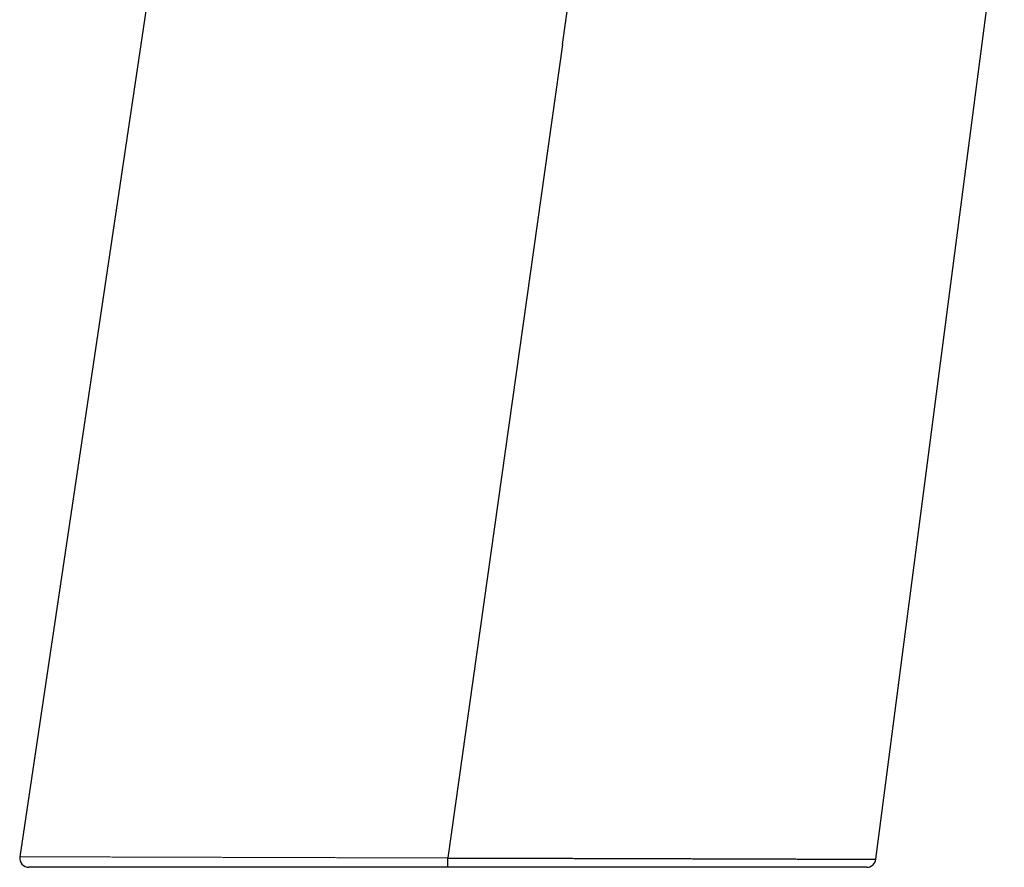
# Model space of a CAD drawing. Header units: millimetres. Extents: x 8 to 549, y 12 to 450.
# Tile 161 of 172: x 404 to 468, y 288 to 343. Entities that reach past the tile are written whole.
import ezdxf

# ---------------------------------------------------------------- set-up
doc = ezdxf.new("R2010")
doc.units = ezdxf.units.MM

msp = doc.modelspace()

# ---------------------------------------------------------------- linework, layer by layer
at = {"color": 7, "linetype": 'Continuous', "lineweight": 30}
for p, q in [((419.55, 395.8), (403.558, 288.479)), ((459.173, 288.313), (467.519, 352.473)), ((438.808, 341.282), (431.374, 288.397))]:
    msp.add_line(p, q, dxfattribs=at)
at = {"color": 252, "linetype": 'Continuous', "lineweight": 0}
msp.add_line((431.863, 288.395), (431.374, 288.396), dxfattribs=at)
at = {"color": 7, "linetype": 'Continuous', "lineweight": 30, "flags": 128}
msp.add_lwpolyline([(438.808, 341.282), (439.502, 346.214), (440.325, 352.063), (441.147, 357.912), (441.94, 363.549), (442.732, 369.185), (443.441, 374.226)], dxfattribs=at)
at = {"color": 7, "linetype": 'Continuous', "lineweight": 30}
for centre, start, end in [((404.152, 288.39), 171.52111, 269.99999), ((458.578, 288.39), 270.00001, 352.58541)]:
    msp.add_arc(centre, 0.6, start, end, dxfattribs=at)
at = {"color": 252, "linetype": 'Continuous', "lineweight": 0}
for points, knots in [([(403.559, 288.479), (403.559, 288.479), (403.558, 288.479), (403.561, 288.479), (403.569, 288.479), (403.582, 288.479), (403.601, 288.479), (403.626, 288.479), (403.658, 288.479), (403.695, 288.478), (403.738, 288.478), (403.787, 288.478), (403.843, 288.478), (403.908, 288.478), (403.982, 288.478), (404.063, 288.477), (404.15, 288.477), (404.245, 288.477), (404.347, 288.476), (404.457, 288.476), (404.573, 288.476), (404.696, 288.475), (404.818, 288.475), (404.939, 288.475), (405.056, 288.474), (405.179, 288.474), (405.306, 288.474), (405.437, 288.473), (405.576, 288.473), (405.724, 288.472), (405.879, 288.472), (406.04, 288.471), (406.207, 288.471), (406.378, 288.47), (406.561, 288.47), (406.758, 288.469), (406.968, 288.469), (407.185, 288.468), (407.407, 288.467), (407.636, 288.467), (407.872, 288.466), (408.113, 288.465), (408.361, 288.464), (408.615, 288.464), (408.86, 288.463), (409.094, 288.462), (409.317, 288.462), (409.545, 288.461), (409.776, 288.46), (410.011, 288.459), (410.255, 288.459), (410.508, 288.458), (410.771, 288.457), (411.037, 288.456), (411.308, 288.456), (411.583, 288.455), (411.859, 288.454), (412.134, 288.453), (412.408, 288.452), (412.686, 288.452), (412.968, 288.451), (413.253, 288.45), (413.541, 288.449), (413.832, 288.448), (414.126, 288.447), (414.423, 288.446), (414.724, 288.445), (415.027, 288.445), (415.333, 288.444), (415.642, 288.443), (415.953, 288.442), (416.268, 288.441), (416.585, 288.44), (416.904, 288.439), (417.234, 288.438), (417.573, 288.437), (417.922, 288.436), (418.274, 288.435), (418.628, 288.434), (418.986, 288.433), (419.341, 288.432), (419.695, 288.431), (420.047, 288.43), (420.401, 288.429), (420.757, 288.428), (421.115, 288.427), (421.475, 288.426), (421.836, 288.425), (422.199, 288.424), (422.564, 288.422), (422.931, 288.421), (423.299, 288.42), (423.669, 288.419), (424.04, 288.418), (424.412, 288.417), (424.785, 288.416), (425.16, 288.415), (425.536, 288.414), (425.922, 288.413), (426.317, 288.411), (426.722, 288.41), (427.128, 288.409), (427.535, 288.408), (427.943, 288.407), (428.341, 288.406), (428.728, 288.404), (429.104, 288.403), (429.481, 288.402), (429.859, 288.401), (430.237, 288.4), (430.616, 288.399), (430.995, 288.398), (431.247, 288.397), (431.374, 288.397)], [0, 0, 0, 0, 0.001002, 0.00947, 0.017952, 0.026435, 0.034918, 0.044012, 0.053106, 0.0622, 0.071312, 0.080425, 0.089538, 0.099543, 0.109549, 0.119557, 0.129564, 0.139569, 0.149643, 0.159718, 0.169794, 0.17987, 0.189944, 0.198304, 0.206664, 0.215024, 0.223398, 0.231772, 0.240146, 0.249101, 0.258056, 0.26701, 0.275982, 0.284955, 0.293926, 0.304012, 0.314099, 0.324187, 0.334274, 0.344359, 0.354512, 0.364666, 0.374821, 0.384975, 0.395127, 0.403553, 0.41198, 0.420406, 0.428846, 0.437286, 0.445726, 0.45473, 0.463734, 0.472738, 0.481758, 0.490779, 0.499799, 0.508454, 0.51711, 0.525765, 0.534435, 0.543105, 0.551774, 0.56043, 0.569085, 0.57774, 0.586409, 0.595079, 0.603748, 0.612403, 0.621059, 0.629714, 0.638383, 0.647052, 0.655721, 0.664964, 0.674208, 0.683451, 0.69271, 0.701971, 0.71123, 0.720165, 0.729101, 0.738036, 0.746986, 0.755936, 0.764886, 0.773822, 0.782757, 0.791692, 0.800642, 0.809592, 0.818542, 0.827477, 0.836412, 0.845347, 0.854297, 0.863247, 0.872196, 0.881748, 0.8913, 0.900852, 0.910422, 0.919992, 0.929561, 0.938354, 0.947146, 0.955939, 0.964732, 0.973548, 0.982366, 0.991183, 1, 1, 1, 1]), ([(446.85, 288.354), (446.849, 288.354), (446.722, 288.354), (446.592, 288.355), (446.462, 288.355), (446.46, 288.355)], [0, 0, 0, 0, 0.0125532, 0.9816626, 1, 1, 1, 1])]:
    msp.add_open_spline(points, degree=3, knots=knots, dxfattribs=at)
at = {"color": 7, "linetype": 'Continuous', "lineweight": 30}
msp.add_open_spline([(431.373, 287.79), (431.373, 287.791), (431.373, 287.792), (431.373, 287.801), (431.373, 287.816), (431.373, 287.836), (431.373, 287.861), (431.373, 287.892), (431.373, 287.928), (431.373, 287.968), (431.373, 288.012), (431.373, 288.06), (431.373, 288.111), (431.373, 288.165), (431.373, 288.221), (431.373, 288.279), (431.373, 288.337), (431.373, 288.377), (431.373, 288.397)], degree=3, dxfattribs=at)
for points, knots in [([(431.374, 288.396), (431.374, 288.396), (431.533, 288.396), (431.85, 288.395), (432.327, 288.394), (432.803, 288.393), (433.278, 288.392), (433.755, 288.39), (434.231, 288.389), (434.708, 288.388), (435.184, 288.387), (435.659, 288.385), (436.13, 288.384), (436.598, 288.383), (437.063, 288.382), (437.525, 288.38), (437.987, 288.379), (438.43, 288.378), (438.857, 288.377), (439.267, 288.376), (439.674, 288.374), (440.08, 288.373), (440.484, 288.372), (440.902, 288.371), (441.334, 288.37), (441.779, 288.369), (442.221, 288.367), (442.66, 288.366), (443.096, 288.365), (443.529, 288.364), (443.958, 288.362), (444.383, 288.361), (444.805, 288.36), (445.223, 288.359), (445.638, 288.357), (446.048, 288.356), (446.454, 288.355), (446.855, 288.354), (447.239, 288.353), (447.604, 288.352), (447.953, 288.35), (448.297, 288.349), (448.638, 288.348), (448.974, 288.347), (449.318, 288.346), (449.667, 288.345), (450.021, 288.344), (450.371, 288.343), (450.715, 288.342), (451.054, 288.341), (451.387, 288.34), (451.715, 288.339), (452.037, 288.338), (452.353, 288.337), (452.663, 288.336), (452.967, 288.335), (453.265, 288.334), (453.557, 288.333), (453.842, 288.332), (454.112, 288.331), (454.366, 288.33), (454.605, 288.329), (454.839, 288.328), (455.067, 288.328), (455.29, 288.327), (455.513, 288.326), (455.736, 288.325), (455.958, 288.325), (456.172, 288.324), (456.38, 288.323), (456.581, 288.322), (456.775, 288.322), (456.962, 288.321), (457.141, 288.32), (457.314, 288.32), (457.479, 288.319), (457.636, 288.319), (457.787, 288.318), (457.929, 288.318), (458.065, 288.317), (458.188, 288.317), (458.3, 288.316), (458.402, 288.316), (458.498, 288.316), (458.587, 288.315), (458.67, 288.315), (458.749, 288.315), (458.822, 288.314), (458.889, 288.314), (458.949, 288.314), (459.002, 288.314), (459.048, 288.314), (459.087, 288.313), (459.119, 288.313), (459.143, 288.313), (459.161, 288.313), (459.171, 288.313), (459.172, 288.313), (459.173, 288.313)], [0, 0, 0, 0, 0.000001, 0.011098, 0.022198, 0.033298, 0.044398, 0.055495, 0.066668, 0.077843, 0.089018, 0.100193, 0.111365, 0.122388, 0.133414, 0.14444, 0.155466, 0.166489, 0.176395, 0.186303, 0.196212, 0.206121, 0.216029, 0.225935, 0.237038, 0.248144, 0.25925, 0.270355, 0.281459, 0.292562, 0.303667, 0.314774, 0.325879, 0.336982, 0.348086, 0.359191, 0.370298, 0.381404, 0.392507, 0.402452, 0.4124, 0.422348, 0.432297, 0.442244, 0.45219, 0.463091, 0.473994, 0.484898, 0.495802, 0.506703, 0.517604, 0.528507, 0.539412, 0.550315, 0.561217, 0.572118, 0.583022, 0.593927, 0.604831, 0.615732, 0.625511, 0.635292, 0.645074, 0.654856, 0.664637, 0.674415, 0.684978, 0.695544, 0.70611, 0.716676, 0.727239, 0.737803, 0.748369, 0.758936, 0.769502, 0.780065, 0.790629, 0.801195, 0.811762, 0.822329, 0.832892, 0.842391, 0.851893, 0.861396, 0.870898, 0.8804, 0.889899, 0.899942, 0.909986, 0.920031, 0.930075, 0.940118, 0.95023, 0.960345, 0.97046, 0.980575, 0.990687, 1, 1, 1, 1]), ([(431.373, 287.79), (431.245, 287.79), (430.988, 287.79), (430.603, 287.79), (430.218, 287.79), (429.833, 287.79), (429.449, 287.79), (429.064, 287.79), (428.681, 287.79), (428.298, 287.79), (427.915, 287.79), (427.533, 287.79), (427.151, 287.79), (426.771, 287.79), (426.391, 287.79), (426.013, 287.79), (425.635, 287.79), (425.258, 287.79), (424.882, 287.79), (424.499, 287.79), (424.109, 287.79), (423.711, 287.79), (423.315, 287.79), (422.92, 287.79), (422.527, 287.79), (422.145, 287.79), (421.774, 287.79), (421.413, 287.79), (421.054, 287.79), (420.696, 287.79), (420.341, 287.79), (419.988, 287.79), (419.637, 287.79), (419.288, 287.79), (418.942, 287.79), (418.598, 287.79), (418.256, 287.79), (417.917, 287.79), (417.581, 287.79), (417.248, 287.79), (416.917, 287.79), (416.589, 287.79), (416.263, 287.79), (415.933, 287.79), (415.598, 287.79), (415.259, 287.79), (414.924, 287.79), (414.591, 287.79), (414.263, 287.79), (413.948, 287.79), (413.645, 287.79), (413.355, 287.79), (413.069, 287.79), (412.786, 287.79), (412.506, 287.79), (412.23, 287.79), (411.958, 287.79), (411.69, 287.79), (411.425, 287.79), (411.165, 287.79), (410.908, 287.79), (410.655, 287.79), (410.406, 287.79), (410.162, 287.79), (409.922, 287.79), (409.685, 287.79), (409.453, 287.79), (409.22, 287.79), (408.985, 287.79), (408.751, 287.79), (408.521, 287.79), (408.297, 287.79), (408.077, 287.79), (407.871, 287.79), (407.676, 287.79), (407.493, 287.79), (407.315, 287.79), (407.141, 287.79), (406.971, 287.79), (406.806, 287.79), (406.646, 287.79), (406.491, 287.79), (406.34, 287.79), (406.194, 287.79), (406.053, 287.79), (405.917, 287.79), (405.785, 287.79), (405.659, 287.79), (405.537, 287.79), (405.421, 287.79), (405.309, 287.79), (405.199, 287.79), (405.093, 287.79), (404.99, 287.79), (404.892, 287.79), (404.8, 287.79), (404.715, 287.79), (404.633, 287.79), (404.556, 287.79), (404.484, 287.79), (404.419, 287.79), (404.361, 287.79), (404.309, 287.79), (404.265, 287.79), (404.228, 287.79), (404.198, 287.79), (404.176, 287.79), (404.161, 287.79), (404.153, 287.79), (404.152, 287.79), (404.152, 287.79)], [0, 0, 0, 0, 0.009155, 0.018311, 0.027467, 0.036638, 0.04581, 0.054981, 0.064136, 0.073292, 0.082447, 0.091618, 0.10079, 0.109961, 0.119116, 0.128272, 0.137427, 0.146598, 0.15577, 0.164941, 0.174747, 0.184554, 0.194361, 0.204186, 0.214013, 0.223838, 0.232994, 0.24215, 0.251305, 0.260477, 0.269649, 0.278821, 0.287976, 0.297132, 0.306288, 0.315459, 0.324632, 0.333803, 0.342959, 0.352115, 0.36127, 0.370442, 0.379615, 0.388786, 0.398621, 0.408456, 0.418291, 0.428146, 0.438002, 0.447857, 0.456865, 0.465873, 0.474881, 0.483905, 0.492929, 0.501953, 0.510961, 0.519969, 0.528977, 0.538001, 0.547026, 0.55605, 0.565058, 0.574066, 0.583074, 0.592098, 0.601123, 0.610148, 0.619846, 0.629544, 0.639243, 0.648962, 0.658682, 0.668401, 0.677117, 0.685833, 0.694548, 0.703279, 0.712011, 0.720742, 0.729458, 0.738174, 0.74689, 0.755621, 0.764353, 0.773085, 0.781801, 0.790517, 0.799233, 0.807964, 0.816697, 0.825428, 0.834808, 0.844189, 0.853569, 0.86297, 0.872371, 0.881771, 0.891895, 0.902021, 0.912148, 0.922273, 0.932397, 0.942592, 0.95279, 0.962988, 0.973185, 0.98338, 0.99184, 1, 1, 1, 1]), ([(458.577, 287.79), (458.577, 287.79), (458.577, 287.79), (458.572, 287.79), (458.561, 287.79), (458.546, 287.79), (458.526, 287.79), (458.501, 287.79), (458.47, 287.79), (458.433, 287.79), (458.39, 287.79), (458.342, 287.79), (458.287, 287.79), (458.227, 287.79), (458.162, 287.79), (458.092, 287.79), (458.018, 287.79), (457.938, 287.79), (457.853, 287.79), (457.762, 287.79), (457.666, 287.79), (457.565, 287.79), (457.459, 287.79), (457.348, 287.79), (457.232, 287.79), (457.11, 287.79), (456.984, 287.79), (456.852, 287.79), (456.716, 287.79), (456.575, 287.79), (456.428, 287.79), (456.277, 287.79), (456.116, 287.79), (455.947, 287.79), (455.768, 287.79), (455.583, 287.79), (455.392, 287.79), (455.196, 287.79), (454.998, 287.79), (454.797, 287.79), (454.596, 287.79), (454.389, 287.79), (454.178, 287.79), (453.962, 287.79), (453.741, 287.79), (453.517, 287.79), (453.287, 287.79), (453.054, 287.79), (452.816, 287.79), (452.574, 287.79), (452.327, 287.79), (452.077, 287.79), (451.822, 287.79), (451.564, 287.79), (451.301, 287.79), (451.035, 287.79), (450.758, 287.79), (450.469, 287.79), (450.17, 287.79), (449.866, 287.79), (449.557, 287.79), (449.245, 287.79), (448.934, 287.79), (448.625, 287.79), (448.32, 287.79), (448.01, 287.79), (447.697, 287.79), (447.381, 287.79), (447.062, 287.79), (446.739, 287.79), (446.414, 287.79), (446.086, 287.79), (445.755, 287.79), (445.421, 287.79), (445.084, 287.79), (444.744, 287.79), (444.402, 287.79), (444.058, 287.79), (443.71, 287.79), (443.36, 287.79), (442.999, 287.79), (442.627, 287.79), (442.244, 287.79), (441.858, 287.79), (441.47, 287.79), (441.078, 287.79), (440.694, 287.79), (440.318, 287.79), (439.95, 287.79), (439.579, 287.79), (439.207, 287.79), (438.833, 287.79), (438.458, 287.79), (438.081, 287.79), (437.704, 287.79), (437.325, 287.79), (436.945, 287.79), (436.563, 287.79), (436.181, 287.79), (435.798, 287.79), (435.414, 287.79), (435.029, 287.79), (434.644, 287.79), (434.257, 287.79), (433.861, 287.79), (433.455, 287.79), (433.04, 287.79), (432.624, 287.79), (432.207, 287.79), (431.79, 287.79), (431.512, 287.79), (431.373, 287.79)], [0, 0, 0, 0, 0.005647, 0.014031, 0.022414, 0.030797, 0.039194, 0.047592, 0.05599, 0.06498, 0.073971, 0.082961, 0.091969, 0.100978, 0.109987, 0.118771, 0.127555, 0.136339, 0.14514, 0.153942, 0.162743, 0.171527, 0.180312, 0.189096, 0.197897, 0.206698, 0.215499, 0.224283, 0.233068, 0.241852, 0.250652, 0.259454, 0.268254, 0.277745, 0.287235, 0.296726, 0.306236, 0.315748, 0.325258, 0.334332, 0.343405, 0.352478, 0.361569, 0.37066, 0.37975, 0.388823, 0.397896, 0.406969, 0.416059, 0.42515, 0.43424, 0.443313, 0.452386, 0.461459, 0.470548, 0.479638, 0.488728, 0.49851, 0.508293, 0.518075, 0.527878, 0.537681, 0.547484, 0.556734, 0.565984, 0.575234, 0.584501, 0.593769, 0.603036, 0.612286, 0.621536, 0.630786, 0.640053, 0.64932, 0.658587, 0.667837, 0.677087, 0.686337, 0.695604, 0.704871, 0.714137, 0.724085, 0.734033, 0.74398, 0.753948, 0.763916, 0.773884, 0.78313, 0.792376, 0.801622, 0.810884, 0.820146, 0.829409, 0.838654, 0.847901, 0.857147, 0.866408, 0.875671, 0.884933, 0.894178, 0.903425, 0.912671, 0.921932, 0.931194, 0.940456, 0.95037, 0.960285, 0.970199, 0.980133, 0.990067, 1, 1, 1, 1])]:
    msp.add_open_spline(points, degree=3, knots=knots, dxfattribs=at)

doc.saveas('drawing.dxf')
